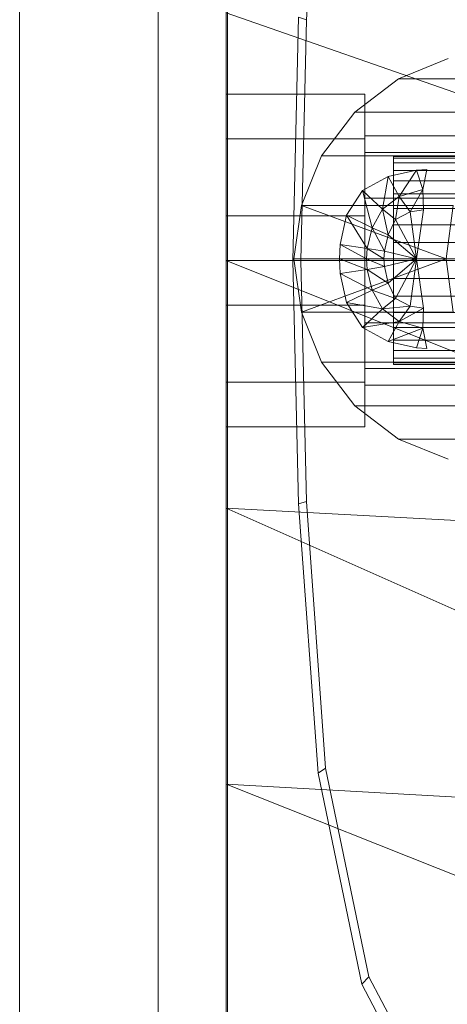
# Model space of a CAD drawing. Header units: metres. Extents: x 397.7 to 427.5, y 12.6 to 28.4.
# Tile 36 of 124: x 404.437 to 404.4987, y 27.183 to 27.325. Entities that reach past the tile are written whole.
import ezdxf

# ---------------------------------------------------------------- set-up
doc = ezdxf.new("R2010")
doc.units = ezdxf.units.M
for name, color, linetype, lineweight in [('02_MOBILIARIO', 7, 'Continuous', 18), ('A-DETL-____-MBND', 7, 'Continuous', 18), ('A-GENM-____-OTLN', 7, 'Continuous', 18)]:
    doc.layers.add(name, color=color, linetype=linetype, lineweight=lineweight)

# ---------------------------------------------------------------- blocks, each defined once
blk = doc.blocks.new('Family - LONDR55-XX_ZZ-ARQ-CAA-M3D-Londres55-151283-08_CLI_AIRE_P5')
at = {"layer": 'A-GENM-____-OTLN', "color": 253, "true_color": 0xaaaaaa}
for p, q in [((0.6, 0.03), (0, 0.03)), ((0.6, 0.03), (0, 0.03)), ((0, 0.01), (0.6, 0.01)), ((0, 0.01), (0.6, 0.01)), ((0.6, 0.01), (0, 0.01)), ((0, 0.01), (0.6, 0.01)), ((0, 0), (0.6, 0)), ((0.6, 0), (0, 0))]:
    blk.add_line(p, q, dxfattribs=at)
blk = doc.blocks.new('Family - Mirall P5-151656-08_CLI_AIRE_P5')
blk.add_blockref('Family - LONDR55-XX_ZZ-ARQ-CAA-M3D-Londres55-151283-08_CLI_AIRE_P5', (0, 0))
blk = doc.blocks.new('Family - Rentamans P5-151781-08_CLI_AIRE_P5')
at = {"layer": 'A-DETL-____-MBND', "color": 253, "true_color": 0xaaaaaa}
for p, q in [((0, 0.36146), (0, 0.00406)), ((0.01159, 0.21751), (0.01437, 0.25599)), ((0, 0.2185), (0, 0.18276)), ((0, 0.2185), (0.10273, 0.18276)), ((0.00965, 0.18276), (0.01046, 0.21786)), ((0.01159, 0.21751), (0.01046, 0.21786)), ((0.01079, 0.18276), (0.01159, 0.21751)), ((0.03207, 0.21189), (0.02487, 0.20899)), ((0.02487, 0.20899), (0.01857, 0.20419)), ((0.02487, 0.20899), (0.04677, 0.20899)), ((0, 0.20033), (0, 0.20676)), ((0, 0.20676), (0.02, 0.20676)), ((0, 0.20676), (0.02, 0.20676)), ((0, 0.20676), (0, 0.20033)), ((0.02, 0.20033), (0.02, 0.20676)), ((0.02, 0.20676), (0.02, 0.20033)), ((0.01857, 0.20419), (0.01377, 0.19789)), ((0.01857, 0.20419), (0.04047, 0.20419)), ((0, 0.20033), (0, 0.18919)), ((0.02, 0.20033), (0, 0.20033)), ((0, 0.18919), (0, 0.20033)), ((0, 0.20033), (0.02, 0.20033)), ((0.02, 0.19835), (0.02, 0.20076)), ((0.02, 0.20076), (0.02, 0.19835)), ((0.1147, 0.20076), (0.02, 0.20076)), ((0.02, 0.20033), (0.02, 0.18919)), ((0.02, 0.18919), (0.02, 0.20033)), ((0.01377, 0.19789), (0.01087, 0.19069)), ((0.01377, 0.19789), (0.03567, 0.19789)), ((0.02, 0.19176), (0.02, 0.19835)), ((0.02, 0.19835), (0.02, 0.19176)), ((0.02, 0.19835), (0.1057, 0.19835)), ((0.1057, 0.19835), (0.02, 0.19835)), ((0.02416, 0.19776), (0.07393, 0.19776)), ((0.02416, 0.19753), (0.02416, 0.19776)), ((0.02416, 0.19776), (0.02416, 0.19753)), ((0.07398, 0.19753), (0.02416, 0.19753)), ((0.02416, 0.19753), (0.02416, 0.19685)), ((0.02416, 0.19753), (0.07388, 0.19753)), ((0.02416, 0.19685), (0.02416, 0.19753)), ((0.02416, 0.19685), (0.074, 0.19685)), ((0.02416, 0.19685), (0.02416, 0.19575)), ((0.02416, 0.19685), (0.0738, 0.19685)), ((0.02416, 0.19575), (0.02416, 0.19685)), ((0.01967, 0.19289), (0.02337, 0.19489)), ((0.01967, 0.19289), (0.02337, 0.19489)), ((0.02337, 0.19489), (0.02257, 0.19019)), ((0.02337, 0.19489), (0.02747, 0.19579)), ((0.02337, 0.19489), (0.02747, 0.19579)), ((0.02337, 0.19489), (0.02497, 0.19199)), ((0.02416, 0.19575), (0.07401, 0.19575)), ((0.02416, 0.19575), (0.07372, 0.19575)), ((0.02416, 0.19425), (0.02416, 0.19575)), ((0.02416, 0.19425), (0.02416, 0.19575)), ((0.02747, 0.19579), (0.02497, 0.19199)), ((0.02747, 0.19579), (0.02897, 0.19589)), ((0.02747, 0.19579), (0.02897, 0.19589)), ((0.02747, 0.19579), (0.02837, 0.19299)), ((0.02897, 0.19589), (0.02837, 0.19299)), ((0.02416, 0.19425), (0.07362, 0.19425)), ((0.02416, 0.1924), (0.02416, 0.19425)), ((0.02416, 0.1924), (0.02416, 0.19425)), ((0.02416, 0.19425), (0.07403, 0.19425)), ((0.01737, 0.18929), (0.01967, 0.19289)), ((0.01737, 0.18929), (0.01967, 0.19289)), ((0.01967, 0.19289), (0.02107, 0.18749)), ((0.01967, 0.19289), (0.02257, 0.19019)), ((0.02257, 0.19019), (0.02497, 0.19199)), ((0.02416, 0.1924), (0.07351, 0.1924)), ((0.02416, 0.19026), (0.02416, 0.1924)), ((0.02416, 0.19026), (0.02416, 0.1924)), ((0.02416, 0.1924), (0.07402, 0.1924)), ((0.02497, 0.19199), (0.02447, 0.18869)), ((0.02497, 0.19199), (0.02837, 0.19299)), ((0.02497, 0.19199), (0.02657, 0.18979)), ((0.02837, 0.19299), (0.02657, 0.18979)), ((0.02837, 0.19299), (0.02847, 0.19009)), ((0.01087, 0.19069), (0.00977, 0.18299)), ((0.01087, 0.19069), (0.03277, 0.19069)), ((0.01087, 0.19069), (0.03177, 0.18299)), ((0.02, 0.19176), (0.02, 0.18276)), ((0.02, 0.18276), (0.02, 0.19176)), ((0.09911, 0.19176), (0.02, 0.19176)), ((0.09911, 0.19176), (0.02, 0.19176)), ((0.03177, 0.18299), (0.03277, 0.19069)), ((0, 0.18919), (0.02, 0.18919)), ((0, 0.18919), (0, 0.17633)), ((0, 0.17633), (0, 0.18919)), ((0, 0.18919), (0.02, 0.18919)), ((0.01647, 0.18509), (0.01737, 0.18929)), ((0.01647, 0.18509), (0.01737, 0.18929)), ((0.02037, 0.18449), (0.01737, 0.18929)), ((0.01737, 0.18929), (0.02107, 0.18749)), ((0.02, 0.18919), (0.02, 0.17633)), ((0.02, 0.17633), (0.02, 0.18919)), ((0.02107, 0.18749), (0.02257, 0.19019)), ((0.02257, 0.19019), (0.02337, 0.18649)), ((0.02257, 0.19019), (0.02447, 0.18869)), ((0.02416, 0.19026), (0.0734, 0.19026)), ((0.02416, 0.18789), (0.02416, 0.19026)), ((0.02416, 0.18789), (0.02416, 0.19026)), ((0.02416, 0.19026), (0.07399, 0.19026)), ((0.02447, 0.18869), (0.02657, 0.18979)), ((0.02657, 0.18979), (0.02847, 0.19009)), ((0.02657, 0.18979), (0.02747, 0.18299)), ((0.02847, 0.19009), (0.02747, 0.18299)), ((0.02337, 0.18649), (0.02447, 0.18869)), ((0.02416, 0.18789), (0.07329, 0.18789)), ((0.02416, 0.18536), (0.02416, 0.18789)), ((0.02416, 0.18536), (0.02416, 0.18789)), ((0.02416, 0.18789), (0.07394, 0.18789)), ((0.02447, 0.18869), (0.02747, 0.18299)), ((0.02037, 0.18449), (0.02107, 0.18749)), ((0.02107, 0.18749), (0.02287, 0.18409)), ((0.02107, 0.18749), (0.02337, 0.18649)), ((0.02287, 0.18409), (0.02337, 0.18649)), ((0.02337, 0.18649), (0.02747, 0.18299)), ((0.01637, 0.18299), (0.01647, 0.18509)), ((0.01637, 0.18299), (0.01647, 0.18509)), ((0.02027, 0.18299), (0.01647, 0.18509)), ((0.01647, 0.18509), (0.02037, 0.18449)), ((0.02416, 0.18536), (0.07318, 0.18536)), ((0.02416, 0.18276), (0.02416, 0.18536)), ((0.07386, 0.18536), (0.02416, 0.18536)), ((0.02416, 0.18536), (0.02416, 0.18276)), ((0.02027, 0.18299), (0.02037, 0.18449)), ((0.02277, 0.18299), (0.02037, 0.18449)), ((0.02037, 0.18449), (0.02287, 0.18409)), ((0.02277, 0.18299), (0.02287, 0.18409)), ((0.02287, 0.18409), (0.02747, 0.18299)), ((0, 0.18276), (0, 0.14702)), ((0, 0.18276), (0.10273, 0.14157)), ((0.10273, 0.18276), (0, 0.18276)), ((0.01046, 0.14766), (0.00965, 0.18276)), ((0.01079, 0.18276), (0.00965, 0.18276)), ((0.00977, 0.18299), (0.03177, 0.18299)), ((0.00977, 0.18299), (0.01087, 0.17529)), ((0.01159, 0.14801), (0.01079, 0.18276)), ((0.01087, 0.17529), (0.03177, 0.18299)), ((0.02027, 0.18299), (0.01637, 0.18299)), ((0.02037, 0.18149), (0.01637, 0.18299)), ((0.01647, 0.18089), (0.01637, 0.18299)), ((0.01647, 0.18089), (0.01637, 0.18299)), ((0.02, 0.18276), (0.02, 0.17376)), ((0.02, 0.17376), (0.02, 0.18276)), ((0.0967, 0.18276), (0.02, 0.18276)), ((0.0967, 0.18276), (0.02, 0.18276)), ((0.02277, 0.18299), (0.02027, 0.18299)), ((0.02287, 0.18189), (0.02027, 0.18299)), ((0.02037, 0.18149), (0.02027, 0.18299)), ((0.02287, 0.18189), (0.02037, 0.18149)), ((0.02747, 0.18299), (0.02277, 0.18299)), ((0.02287, 0.18189), (0.02277, 0.18299)), ((0.02747, 0.18299), (0.02287, 0.18189)), ((0.02337, 0.17949), (0.02287, 0.18189)), ((0.02747, 0.18299), (0.02337, 0.17949)), ((0.02416, 0.18276), (0.07308, 0.18276)), ((0.02416, 0.18015), (0.02416, 0.18276)), ((0.07377, 0.18276), (0.02416, 0.18276)), ((0.02416, 0.18276), (0.02416, 0.18015)), ((0.02747, 0.18299), (0.02447, 0.17729)), ((0.02747, 0.18299), (0.02657, 0.17619)), ((0.02747, 0.18299), (0.02847, 0.17589)), ((0.03177, 0.18299), (0.03377, 0.18299)), ((0.03177, 0.18299), (0.03277, 0.17529)), ((0.02037, 0.18149), (0.01647, 0.18089)), ((0.02107, 0.17849), (0.01647, 0.18089)), ((0.01737, 0.17669), (0.01647, 0.18089)), ((0.01737, 0.17669), (0.01647, 0.18089)), ((0.02337, 0.17949), (0.02037, 0.18149)), ((0.02107, 0.17849), (0.02037, 0.18149)), ((0.02337, 0.17949), (0.02107, 0.17849)), ((0.02447, 0.17729), (0.02337, 0.17949)), ((0.02416, 0.18015), (0.07318, 0.18015)), ((0.02416, 0.17763), (0.02416, 0.18015)), ((0.02416, 0.18015), (0.07386, 0.18015)), ((0.02416, 0.18015), (0.02416, 0.17763)), ((0.02107, 0.17849), (0.01737, 0.17669)), ((0.02447, 0.17729), (0.02107, 0.17849)), ((0.02257, 0.17579), (0.02107, 0.17849)), ((0.02416, 0.17763), (0.07329, 0.17763)), ((0.02416, 0.17526), (0.02416, 0.17763)), ((0.02416, 0.17763), (0.07394, 0.17763)), ((0.02416, 0.17763), (0.02416, 0.17526)), ((0, 0.17633), (0.02, 0.17633)), ((0, 0.17633), (0, 0.16519)), ((0, 0.16519), (0, 0.17633)), ((0, 0.17633), (0.02, 0.17633)), ((0.02257, 0.17579), (0.01737, 0.17669)), ((0.01967, 0.17309), (0.01737, 0.17669)), ((0.01967, 0.17309), (0.01737, 0.17669)), ((0.02, 0.17633), (0.02, 0.16519)), ((0.02, 0.16519), (0.02, 0.17633)), ((0.02447, 0.17729), (0.02257, 0.17579)), ((0.02657, 0.17619), (0.02257, 0.17579)), ((0.02657, 0.17619), (0.02447, 0.17729)), ((0.02657, 0.17619), (0.02497, 0.17399)), ((0.02847, 0.17589), (0.02657, 0.17619)), ((0.01087, 0.17529), (0.03277, 0.17529)), ((0.01087, 0.17529), (0.01377, 0.16809)), ((0.02257, 0.17579), (0.01967, 0.17309)), ((0.02497, 0.17399), (0.02257, 0.17579)), ((0.02416, 0.17526), (0.0734, 0.17526)), ((0.02416, 0.17312), (0.02416, 0.17526)), ((0.02416, 0.17526), (0.07399, 0.17526)), ((0.02416, 0.17526), (0.02416, 0.17312)), ((0.02847, 0.17589), (0.02497, 0.17399)), ((0.02847, 0.17589), (0.02837, 0.17299)), ((0.02497, 0.17399), (0.01967, 0.17309)), ((0.02, 0.17376), (0.02, 0.16717)), ((0.02, 0.16717), (0.02, 0.17376)), ((0.09911, 0.17376), (0.02, 0.17376)), ((0.09911, 0.17376), (0.02, 0.17376)), ((0.02497, 0.17399), (0.02337, 0.17109)), ((0.02837, 0.17299), (0.02497, 0.17399)), ((0.02337, 0.17109), (0.01967, 0.17309)), ((0.02337, 0.17109), (0.01967, 0.17309)), ((0.02837, 0.17299), (0.02337, 0.17109)), ((0.02416, 0.17312), (0.07351, 0.17312)), ((0.02416, 0.17127), (0.02416, 0.17312)), ((0.02416, 0.17312), (0.07402, 0.17312)), ((0.02416, 0.17312), (0.02416, 0.17127)), ((0.02837, 0.17299), (0.02747, 0.17019)), ((0.02837, 0.17299), (0.02897, 0.17009)), ((0.02747, 0.17019), (0.02337, 0.17109)), ((0.02747, 0.17019), (0.02337, 0.17109)), ((0.02416, 0.17127), (0.07362, 0.17127)), ((0.02416, 0.16977), (0.02416, 0.17127)), ((0.02416, 0.17127), (0.07403, 0.17127)), ((0.02416, 0.17127), (0.02416, 0.16977)), ((0.07401, 0.16977), (0.02416, 0.16977)), ((0.02416, 0.16977), (0.02416, 0.16866)), ((0.02416, 0.16977), (0.07372, 0.16977)), ((0.02416, 0.16866), (0.02416, 0.16977)), ((0.02897, 0.17009), (0.02747, 0.17019)), ((0.02897, 0.17009), (0.02747, 0.17019)), ((0.01377, 0.16809), (0.03567, 0.16809)), ((0.01377, 0.16809), (0.01857, 0.16179)), ((0.02416, 0.16866), (0.074, 0.16866)), ((0.02416, 0.16866), (0.02416, 0.16799)), ((0.02416, 0.16866), (0.0738, 0.16866)), ((0.02416, 0.16799), (0.02416, 0.16866)), ((0.02416, 0.16799), (0.07398, 0.16799)), ((0.02416, 0.16799), (0.02416, 0.16776)), ((0.02416, 0.16799), (0.07388, 0.16799)), ((0.02416, 0.16776), (0.02416, 0.16799)), ((0.02416, 0.16776), (0.07393, 0.16776)), ((0.02, 0.16717), (0.02, 0.16476)), ((0.02, 0.16476), (0.02, 0.16717)), ((0.1057, 0.16717), (0.02, 0.16717)), ((0.1057, 0.16717), (0.02, 0.16717)), ((0, 0.16519), (0.02, 0.16519)), ((0, 0.16519), (0, 0.15876)), ((0, 0.15876), (0, 0.16519)), ((0, 0.16519), (0.02, 0.16519)), ((0.02, 0.16519), (0.02, 0.15876)), ((0.02, 0.15876), (0.02, 0.16519)), ((0.1147, 0.16476), (0.02, 0.16476)), ((0.01857, 0.16179), (0.04047, 0.16179)), ((0.01857, 0.16179), (0.02487, 0.15699)), ((0, 0.15876), (0.02, 0.15876)), ((0, 0.15876), (0.02, 0.15876)), ((0.04677, 0.15699), (0.02487, 0.15699)), ((0.02487, 0.15699), (0.03207, 0.15409)), ((0.01159, 0.14801), (0.01046, 0.14766)), ((0.01437, 0.10952), (0.01159, 0.14801)), ((0, 0.14702), (0, 0.10722)), ((0.10273, 0.14157), (0, 0.14702)), ((0, 0.14702), (0.10273, 0.10137)), ((0.01327, 0.10879), (0.01046, 0.14766)), ((0.01437, 0.10952), (0.01327, 0.10879)), ((0.02062, 0.07939), (0.01437, 0.10952)), ((0.01958, 0.07835), (0.01327, 0.10879)), ((0, 0.10722), (0, 0.06579)), ((0.10273, 0.10137), (0, 0.10722)), ((0, 0.10722), (0.10273, 0.06628)), ((0.02062, 0.07939), (0.01958, 0.07835)), ((0.03136, 0.05592), (0.01958, 0.07835)), ((0.03228, 0.05718), (0.02062, 0.07939))]:
    blk.add_line(p, q, dxfattribs=at)
blk = doc.blocks.new('LONDR55-XX_ZZ-ARQ-CAA-M3D-Londres55_ifc-1-08_CLI_AIRE_P5')
at = {"layer": '02_MOBILIARIO', "color": 253, "lineweight": 18, "true_color": 0xaaaaaa}
blk.add_blockref('Family - Rentamans P5-151781-08_CLI_AIRE_P5', (404.46677, 27.10751), dxfattribs=at)
at = {"layer": 'A-GENM-____-OTLN', "color": 253, "lineweight": 18, "true_color": 0xaaaaaa, "rotation": 90}
blk.add_blockref('Family - Mirall P5-151656-08_CLI_AIRE_P5', (404.46698, 26.99052), dxfattribs=at)

msp = doc.modelspace()

# ---------------------------------------------------------------- block references
at = {"lineweight": 5}
msp.add_blockref('LONDR55-XX_ZZ-ARQ-CAA-M3D-Londres55_ifc-1-08_CLI_AIRE_P5', (0, 0), dxfattribs=at)

doc.saveas('drawing.dxf')
